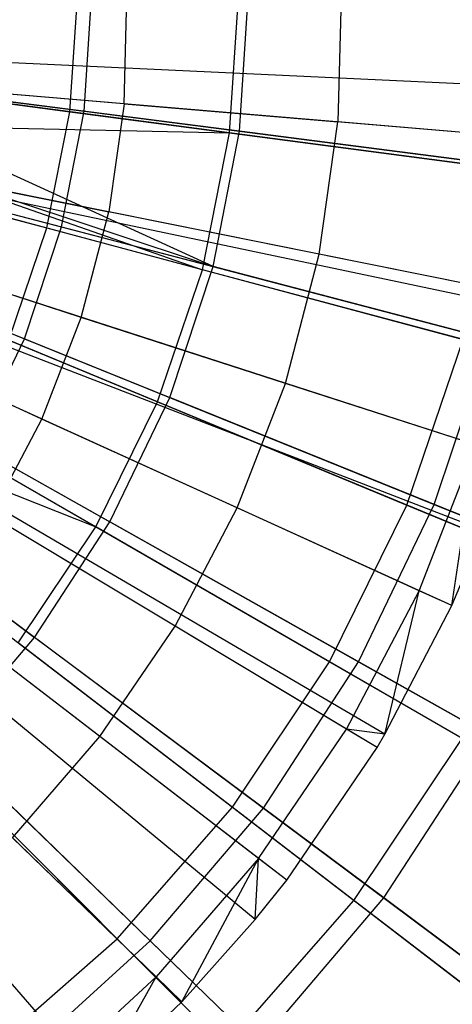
# Model space of a CAD drawing. Extents: x 0.2 to 40.1, y -6.7 to 6.7.
# Tile 182 of 256: x 11.171 to 11.443, y 2.951 to 3.572. Entities that reach past the tile are written whole.
import ezdxf

# ---------------------------------------------------------------- set-up
doc = ezdxf.new("R2010")
doc.units = 0
doc.header["$MEASUREMENT"] = 0
doc.layers.get('0').update_dxf_attribs({"color": 13, "linetype": 'CONTINUOUS'})

# ---------------------------------------------------------------- blocks, each defined once
blk = doc.blocks.new('SNOWBALL_XIV_PM3_STL')
at = {"color": 0}
for p, q in [((11.20251, 3.51384, 4.93766), (11.20739, 3.58833, 4.93766)), ((11.20251, 3.51384, 4.93766), (11.20739, 3.58833, 4.93766)), ((11.21148, 3.51422, 4.871), (11.21624, 3.58833, 4.871)), ((11.21148, 3.51422, 4.871), (11.21624, 3.58833, 4.871)), ((11.23662, 3.51885, 9.49142), (11.23846, 3.58756, 9.49142)), ((11.23662, 3.51885, 9.49142), (11.23846, 3.58756, 9.49142)), ((11.30314, 3.5006, 9.34542), (11.30889, 3.58833, 9.34542)), ((11.30314, 3.5006, 9.34542), (11.30889, 3.58833, 9.34542)), ((11.30941, 3.5016, 9.42376), (11.31498, 3.58833, 9.42376)), ((11.30941, 3.5016, 9.42376), (11.31498, 3.58833, 9.42376)), ((11.37369, 3.59165, 9.44195), (11.37143, 3.5075, 9.44195)), ((11.37369, 3.59165, 9.44195), (11.37143, 3.5075, 9.44195)), ((11.52159, 3.52805, 9.37739), (10.81566, 3.561, 9.59392)), ((11.52159, 3.52805, 9.37739), (10.81566, 3.561, 9.59392)), ((11.51943, 3.49504, 9.37739), (10.81523, 3.55433, 9.59392)), ((11.51943, 3.49504, 9.37739), (10.81523, 3.55433, 9.59392)), ((10.9227, 3.55068, 4.87007), (11.20251, 3.51384, 4.93766)), ((10.9227, 3.55068, 4.87007), (11.20251, 3.51384, 4.93766)), ((10.92632, 3.55099, 4.81693), (11.21148, 3.51422, 4.871)), ((10.92632, 3.55099, 4.81693), (11.21148, 3.51422, 4.871)), ((11.30314, 3.5006, 9.34542), (11.02671, 3.53699, 9.42593)), ((11.30314, 3.5006, 9.34542), (11.02671, 3.53699, 9.42593)), ((11.2928, 3.41629, 9.42376), (11.02685, 3.53803, 9.49024)), ((11.30941, 3.5016, 9.42376), (11.02685, 3.53803, 9.49024)), ((11.30941, 3.5016, 9.42376), (11.02685, 3.53803, 9.49024)), ((11.2928, 3.41629, 9.42376), (11.02685, 3.53803, 9.49024)), ((11.5035, 3.38665, 9.37739), (10.81201, 3.53241, 9.59392)), ((11.5035, 3.38665, 9.37739), (10.81201, 3.53241, 9.59392)), ((11.5052, 3.39491, 9.37739), (10.81235, 3.53408, 9.59392)), ((11.5052, 3.39491, 9.37739), (10.81235, 3.53408, 9.59392)), ((11.23662, 3.51885, 9.49142), (11.09904, 3.53043, 9.53325)), ((11.23662, 3.51885, 9.49142), (11.09904, 3.53043, 9.53325)), ((11.23662, 3.51885, 9.49142), (11.22695, 3.4508, 9.49142)), ((11.23662, 3.51885, 9.49142), (11.22695, 3.4508, 9.49142)), ((11.23662, 3.51885, 9.49142), (11.37143, 3.5075, 9.44195)), ((11.23662, 3.51885, 9.49142), (11.37143, 3.5075, 9.44195)), ((11.47966, 3.29704, 9.37739), (10.80718, 3.51429, 9.59392)), ((11.47966, 3.29704, 9.37739), (10.80718, 3.51429, 9.59392)), ((10.91534, 3.51368, 4.87007), (11.18795, 3.44063, 4.93766)), ((10.91534, 3.51368, 4.87007), (11.18795, 3.44063, 4.93766)), ((10.91917, 3.51426, 4.81693), (11.19728, 3.44133, 4.871)), ((10.91917, 3.51426, 4.81693), (11.19728, 3.44133, 4.871)), ((11.18795, 3.44063, 4.93766), (11.20251, 3.51384, 4.93766)), ((11.18795, 3.44063, 4.93766), (11.20251, 3.51384, 4.93766)), ((11.19728, 3.44133, 4.871), (11.21148, 3.51422, 4.871)), ((11.19728, 3.44133, 4.871), (11.21148, 3.51422, 4.871)), ((11.20251, 3.51384, 4.93766), (11.47178, 3.47839, 5.03993)), ((11.20251, 3.51384, 4.93766), (11.47178, 3.47839, 5.03993)), ((11.21148, 3.51422, 4.871), (11.48782, 3.47859, 4.9602)), ((11.21148, 3.51422, 4.871), (11.48782, 3.47859, 4.9602)), ((11.02148, 3.50655, 9.49024), (11.2928, 3.41629, 9.42376)), ((11.02148, 3.50655, 9.49024), (11.2928, 3.41629, 9.42376)), ((11.02148, 3.50655, 9.42593), (11.30314, 3.5006, 9.34542)), ((11.02148, 3.50655, 9.42593), (11.28599, 3.41436, 9.34542)), ((11.02148, 3.50655, 9.42593), (11.30314, 3.5006, 9.34542)), ((11.02148, 3.50655, 9.42593), (11.28599, 3.41436, 9.34542)), ((11.35959, 3.42415, 9.44195), (11.37143, 3.5075, 9.44195)), ((11.35959, 3.42415, 9.44195), (11.37143, 3.5075, 9.44195)), ((11.49703, 3.49693, 9.38787), (11.37143, 3.5075, 9.44195)), ((11.49703, 3.49693, 9.38787), (11.37143, 3.5075, 9.44195)), ((11.46297, 3.24997, 9.37739), (10.80381, 3.50477, 9.59392)), ((11.46297, 3.24997, 9.37739), (10.80381, 3.50477, 9.59392)), ((11.28599, 3.41436, 9.34542), (11.30314, 3.5006, 9.34542)), ((11.28599, 3.41436, 9.34542), (11.30314, 3.5006, 9.34542)), ((11.2928, 3.41629, 9.42376), (11.30941, 3.5016, 9.42376)), ((11.2928, 3.41629, 9.42376), (11.30941, 3.5016, 9.42376)), ((11.56745, 3.4658, 9.23076), (11.30314, 3.5006, 9.34542)), ((11.56745, 3.4658, 9.23076), (11.30314, 3.5006, 9.34542)), ((11.58166, 3.4665, 9.32256), (11.30941, 3.5016, 9.42376)), ((11.58166, 3.4665, 9.32256), (11.30941, 3.5016, 9.42376)), ((11.44312, 3.20273, 9.37739), (10.79979, 3.49521, 9.59392)), ((11.44312, 3.20273, 9.37739), (10.79979, 3.49521, 9.59392)), ((11.01721, 3.48856, 9.49024), (11.2928, 3.41629, 9.42376)), ((11.01721, 3.48856, 9.49024), (11.2928, 3.41629, 9.42376)), ((11.28599, 3.41436, 9.34542), (11.01667, 3.48652, 9.42593)), ((11.28599, 3.41436, 9.34542), (11.01667, 3.48652, 9.42593)), ((11.39607, 3.1132, 9.37739), (10.79028, 3.47711, 9.59392)), ((11.39607, 3.1132, 9.37739), (10.79028, 3.47711, 9.59392)), ((11.40104, 3.12157, 9.37739), (10.79128, 3.4788, 9.59392)), ((11.40104, 3.12157, 9.37739), (10.79128, 3.4788, 9.59392)), ((10.90738, 3.47875, 4.81693), (11.17389, 3.37086, 4.871)), ((10.90738, 3.47875, 4.81693), (11.17389, 3.37086, 4.871)), ((11.09159, 3.47799, 9.53325), (11.22695, 3.4508, 9.49142)), ((11.09159, 3.47799, 9.53325), (11.22695, 3.4508, 9.49142)), ((11.33913, 3.02961, 9.37739), (10.77876, 3.4602, 9.59392)), ((11.33913, 3.02961, 9.37739), (10.77876, 3.4602, 9.59392)), ((11.31931, 3.00476, 9.37739), (10.77476, 3.45518, 9.59392)), ((11.31931, 3.00476, 9.37739), (10.77476, 3.45518, 9.59392)), ((11.20959, 3.38429, 9.49142), (11.22695, 3.4508, 9.49142)), ((11.20959, 3.38429, 9.49142), (11.22695, 3.4508, 9.49142)), ((11.35959, 3.42415, 9.44195), (11.22695, 3.4508, 9.49142)), ((11.35959, 3.42415, 9.44195), (11.22695, 3.4508, 9.49142)), ((11.27302, 2.95306, 9.37739), (10.7654, 3.44472, 9.59392)), ((11.27302, 2.95306, 9.37739), (10.7654, 3.44472, 9.59392)), ((11.25772, 3.3311, 9.34542), (11.00013, 3.4378, 9.42593)), ((11.25772, 3.3311, 9.34542), (11.00013, 3.4378, 9.42593)), ((11.00133, 3.44072, 9.49024), (11.26541, 3.3338, 9.42376)), ((11.00133, 3.44072, 9.49024), (11.26541, 3.3338, 9.42376)), ((11.16395, 3.36994, 4.93766), (11.18795, 3.44063, 4.93766)), ((11.16395, 3.36994, 4.93766), (11.18795, 3.44063, 4.93766)), ((11.17389, 3.37086, 4.871), (11.19728, 3.44133, 4.871)), ((11.17389, 3.37086, 4.871), (11.19728, 3.44133, 4.871)), ((11.18795, 3.44063, 4.93766), (11.45029, 3.37034, 5.03993)), ((11.18795, 3.44063, 4.93766), (11.45029, 3.37034, 5.03993)), ((11.19728, 3.44133, 4.871), (11.4668, 3.37066, 4.9602)), ((11.19728, 3.44133, 4.871), (11.4668, 3.37066, 4.9602)), ((11.21991, 2.90258, 9.37739), (10.75466, 3.43452, 9.59392)), ((11.21991, 2.90258, 9.37739), (10.75466, 3.43452, 9.59392)), ((11.20959, 3.38429, 9.49142), (11.07821, 3.42673, 9.53325)), ((11.20959, 3.38429, 9.49142), (11.07821, 3.42673, 9.53325)), ((11.33833, 3.3427, 9.44195), (11.35959, 3.42415, 9.44195)), ((11.33833, 3.3427, 9.44195), (11.35959, 3.42415, 9.44195)), ((11.48316, 3.39933, 9.38787), (11.35959, 3.42415, 9.44195)), ((11.48316, 3.39933, 9.38787), (11.35959, 3.42415, 9.44195)), ((11.25772, 3.3311, 9.34542), (11.28599, 3.41436, 9.34542)), ((11.25772, 3.3311, 9.34542), (11.28599, 3.41436, 9.34542)), ((11.26541, 3.3338, 9.42376), (11.2928, 3.41629, 9.42376)), ((11.26541, 3.3338, 9.42376), (11.2928, 3.41629, 9.42376)), ((11.5435, 3.34536, 9.23076), (11.28599, 3.41436, 9.34542)), ((11.5435, 3.34536, 9.23076), (11.28599, 3.41436, 9.34542)), ((11.55832, 3.34666, 9.32256), (11.2928, 3.41629, 9.42376)), ((11.55832, 3.34666, 9.32256), (11.2928, 3.41629, 9.42376)), ((10.97946, 3.39531, 9.49024), (11.2277, 3.2555, 9.42376)), ((10.97946, 3.39531, 9.49024), (11.2277, 3.2555, 9.42376)), ((11.21884, 3.25225, 9.34542), (10.97738, 3.39165, 9.42593)), ((11.21884, 3.25225, 9.34542), (10.97738, 3.39165, 9.42593)), ((11.18476, 3.32019, 9.49142), (11.20959, 3.38429, 9.49142)), ((11.18476, 3.32019, 9.49142), (11.20959, 3.38429, 9.49142)), ((11.33833, 3.3427, 9.44195), (11.20959, 3.38429, 9.49142)), ((11.33833, 3.3427, 9.44195), (11.20959, 3.38429, 9.49142)), ((11.18476, 3.32019, 9.49142), (11.05908, 3.37733, 9.53325)), ((11.18476, 3.32019, 9.49142), (11.05908, 3.37733, 9.53325)), ((11.14167, 3.30395, 4.871), (11.17389, 3.37086, 4.871)), ((11.14167, 3.30395, 4.871), (11.17389, 3.37086, 4.871)), ((11.16395, 3.36994, 4.93766), (11.41487, 3.26601, 5.03993)), ((11.16395, 3.36994, 4.93766), (11.41487, 3.26601, 5.03993)), ((11.17389, 3.37086, 4.871), (11.43215, 3.2663, 4.9602)), ((11.17389, 3.37086, 4.871), (11.43215, 3.2663, 4.9602)), ((11.41487, 3.26601, 5.03993), (11.45029, 3.37034, 5.03993)), ((11.41487, 3.26601, 5.03993), (11.45029, 3.37034, 5.03993)), ((11.43215, 3.2663, 4.9602), (11.4668, 3.37066, 4.9602)), ((11.43215, 3.2663, 4.9602), (11.4668, 3.37066, 4.9602)), ((10.95495, 3.35712, 9.42593), (11.21884, 3.25225, 9.34542)), ((10.95495, 3.35712, 9.42593), (11.21884, 3.25225, 9.34542)), ((10.95196, 3.35306, 9.49024), (11.18029, 3.18266, 9.42376)), ((10.95196, 3.35306, 9.49024), (11.18029, 3.18266, 9.42376)), ((11.30792, 3.2642, 9.44195), (11.33833, 3.3427, 9.44195)), ((11.30792, 3.2642, 9.44195), (11.33833, 3.3427, 9.44195)), ((11.45827, 3.30395, 9.38787), (11.33833, 3.3427, 9.44195)), ((11.45827, 3.30395, 9.38787), (11.33833, 3.3427, 9.44195)), ((11.2277, 3.2555, 9.42376), (11.26541, 3.3338, 9.42376)), ((11.2277, 3.2555, 9.42376), (11.26541, 3.3338, 9.42376)), ((11.51985, 3.23079, 9.32256), (11.26541, 3.3338, 9.42376)), ((11.51985, 3.23079, 9.32256), (11.26541, 3.3338, 9.42376)), ((11.21884, 3.25225, 9.34542), (11.25772, 3.3311, 9.34542)), ((11.21884, 3.25225, 9.34542), (11.25772, 3.3311, 9.34542)), ((11.50403, 3.22908, 9.23076), (11.25772, 3.3311, 9.34542)), ((11.50403, 3.22908, 9.23076), (11.25772, 3.3311, 9.34542)), ((11.15278, 3.25935, 9.49142), (11.18476, 3.32019, 9.49142)), ((11.15278, 3.25935, 9.49142), (11.18476, 3.32019, 9.49142)), ((11.30792, 3.2642, 9.44195), (11.18476, 3.32019, 9.49142)), ((11.30792, 3.2642, 9.44195), (11.18476, 3.32019, 9.49142)), ((11.13094, 3.303, 4.93766), (11.36614, 3.1672, 5.03993)), ((11.13094, 3.303, 4.93766), (11.36614, 3.1672, 5.03993)), ((11.14167, 3.30395, 4.871), (11.38444, 3.16723, 4.9602)), ((11.14167, 3.30395, 4.871), (11.38444, 3.16723, 4.9602)), ((11.42266, 3.21204, 9.38787), (11.45827, 3.30395, 9.38787)), ((11.42266, 3.21204, 9.38787), (11.45827, 3.30395, 9.38787)), ((11.44312, 3.20273, 9.37739), (11.45827, 3.30395, 9.38787)), ((11.44312, 3.20273, 9.37739), (11.45827, 3.30395, 9.38787)), ((11.26876, 3.18968, 9.44195), (11.30792, 3.2642, 9.44195)), ((11.26876, 3.18968, 9.44195), (11.30792, 3.2642, 9.44195)), ((11.42266, 3.21204, 9.38787), (11.30792, 3.2642, 9.44195)), ((11.42266, 3.21204, 9.38787), (11.30792, 3.2642, 9.44195)), ((11.36614, 3.1672, 5.03993), (11.41487, 3.26601, 5.03993)), ((11.36614, 3.1672, 5.03993), (11.41487, 3.26601, 5.03993)), ((11.38444, 3.16723, 4.9602), (11.43215, 3.2663, 4.9602)), ((11.38444, 3.16723, 4.9602), (11.43215, 3.2663, 4.9602)), ((11.41487, 3.26601, 5.03993), (11.65205, 3.16777, 5.17526)), ((11.41487, 3.26601, 5.03993), (11.65205, 3.16777, 5.17526)), ((11.43215, 3.2663, 4.9602), (11.67822, 3.16668, 5.08316)), ((11.43215, 3.2663, 4.9602), (11.67822, 3.16668, 5.08316)), ((11.26876, 3.18968, 9.44195), (11.15278, 3.25935, 9.49142)), ((11.26876, 3.18968, 9.44195), (11.15278, 3.25935, 9.49142)), ((11.16999, 3.17914, 9.34542), (11.21884, 3.25225, 9.34542)), ((11.16999, 3.17914, 9.34542), (11.21884, 3.25225, 9.34542)), ((11.18029, 3.18266, 9.42376), (11.2277, 3.2555, 9.42376)), ((11.18029, 3.18266, 9.42376), (11.2277, 3.2555, 9.42376)), ((11.44971, 3.11895, 9.23076), (11.21884, 3.25225, 9.34542)), ((11.44971, 3.11895, 9.23076), (11.21884, 3.25225, 9.34542)), ((11.46688, 3.1208, 9.32256), (11.2277, 3.2555, 9.42376)), ((11.46688, 3.1208, 9.32256), (11.2277, 3.2555, 9.42376)), ((11.44312, 3.20273, 9.37739), (11.46297, 3.24997, 9.37739)), ((11.44312, 3.20273, 9.37739), (11.46297, 3.24997, 9.37739)), ((11.08947, 3.24093, 4.93766), (11.30494, 3.07559, 5.03993)), ((11.08947, 3.24093, 4.93766), (11.30494, 3.07559, 5.03993)), ((11.10115, 3.24172, 4.871), (11.32445, 3.07507, 4.9602)), ((11.10115, 3.24172, 4.871), (11.32445, 3.07507, 4.9602)), ((11.3768, 3.12477, 9.38787), (11.42266, 3.21204, 9.38787)), ((11.3768, 3.12477, 9.38787), (11.42266, 3.21204, 9.38787)), ((11.40104, 3.12157, 9.37739), (11.42266, 3.21204, 9.38787)), ((11.40104, 3.12157, 9.37739), (11.42266, 3.21204, 9.38787)), ((11.44312, 3.20273, 9.37739), (11.42266, 3.21204, 9.38787)), ((11.44312, 3.20273, 9.37739), (11.42266, 3.21204, 9.38787)), ((11.22136, 3.12011, 9.44195), (11.11408, 3.20254, 9.49142)), ((11.22136, 3.12011, 9.44195), (11.11408, 3.20254, 9.49142)), ((11.40104, 3.12157, 9.37739), (11.44312, 3.20273, 9.37739)), ((11.40104, 3.12157, 9.37739), (11.44312, 3.20273, 9.37739)), ((11.22136, 3.12011, 9.44195), (11.26876, 3.18968, 9.44195)), ((11.22136, 3.12011, 9.44195), (11.26876, 3.18968, 9.44195)), ((11.3768, 3.12477, 9.38787), (11.26876, 3.18968, 9.44195)), ((11.3768, 3.12477, 9.38787), (11.26876, 3.18968, 9.44195)), ((11.04025, 3.18481, 4.93766), (11.23229, 2.99276, 5.03993)), ((11.04025, 3.18481, 4.93766), (11.23229, 2.99276, 5.03993)), ((11.05302, 3.18517, 4.871), (11.25317, 2.99134, 4.9602)), ((11.05302, 3.18517, 4.871), (11.25317, 2.99134, 4.9602)), ((11.12395, 3.11648, 9.42376), (11.18029, 3.18266, 9.42376)), ((11.12395, 3.11648, 9.42376), (11.18029, 3.18266, 9.42376)), ((11.38149, 3.01685, 9.23076), (11.16999, 3.17914, 9.34542)), ((11.38149, 3.01685, 9.23076), (11.16999, 3.17914, 9.34542)), ((11.40028, 3.01848, 9.32256), (11.18029, 3.18266, 9.42376)), ((11.40028, 3.01848, 9.32256), (11.18029, 3.18266, 9.42376)), ((11.30494, 3.07559, 5.03993), (11.36614, 3.1672, 5.03993)), ((11.30494, 3.07559, 5.03993), (11.36614, 3.1672, 5.03993)), ((11.32445, 3.07507, 4.9602), (11.38444, 3.16723, 4.9602)), ((11.32445, 3.07507, 4.9602), (11.38444, 3.16723, 4.9602)), ((11.36614, 3.1672, 5.03993), (11.58847, 3.03884, 5.17526)), ((11.36614, 3.1672, 5.03993), (11.58847, 3.03884, 5.17526)), ((11.38444, 3.16723, 4.9602), (11.61574, 3.03696, 5.08316)), ((11.38444, 3.16723, 4.9602), (11.61574, 3.03696, 5.08316)), ((11.3213, 3.04331, 9.38787), (11.3768, 3.12477, 9.38787)), ((11.3213, 3.04331, 9.38787), (11.3768, 3.12477, 9.38787)), ((11.39607, 3.1132, 9.37739), (11.3768, 3.12477, 9.38787)), ((11.39607, 3.1132, 9.37739), (11.3768, 3.12477, 9.38787)), ((11.40104, 3.12157, 9.37739), (11.3768, 3.12477, 9.38787)), ((11.40104, 3.12157, 9.37739), (11.3768, 3.12477, 9.38787)), ((11.39607, 3.1132, 9.37739), (11.40104, 3.12157, 9.37739)), ((11.39607, 3.1132, 9.37739), (11.40104, 3.12157, 9.37739)), ((11.32113, 2.92552, 9.32256), (11.12395, 3.11648, 9.42376)), ((11.32113, 2.92552, 9.32256), (11.12395, 3.11648, 9.42376)), ((11.16634, 3.05639, 9.44195), (11.22136, 3.12011, 9.44195)), ((11.16634, 3.05639, 9.44195), (11.22136, 3.12011, 9.44195)), ((11.3213, 3.04331, 9.38787), (11.22136, 3.12011, 9.44195)), ((11.3213, 3.04331, 9.38787), (11.22136, 3.12011, 9.44195)), ((11.38149, 3.01685, 9.23076), (11.44971, 3.11895, 9.23076)), ((11.38149, 3.01685, 9.23076), (11.44971, 3.11895, 9.23076)), ((11.40028, 3.01848, 9.32256), (11.46688, 3.1208, 9.32256)), ((11.40028, 3.01848, 9.32256), (11.46688, 3.1208, 9.32256)), ((11.30053, 2.92453, 9.23076), (11.11202, 3.11304, 9.34542)), ((11.30053, 2.92453, 9.23076), (11.11202, 3.11304, 9.34542)), ((11.33913, 3.02961, 9.37739), (11.39607, 3.1132, 9.37739)), ((11.33913, 3.02961, 9.37739), (11.39607, 3.1132, 9.37739)), ((11.23229, 2.99276, 5.03993), (11.30494, 3.07559, 5.03993)), ((11.23229, 2.99276, 5.03993), (11.30494, 3.07559, 5.03993)), ((11.25317, 2.99134, 4.9602), (11.32445, 3.07507, 4.9602)), ((11.25317, 2.99134, 4.9602), (11.32445, 3.07507, 4.9602)), ((11.30494, 3.07559, 5.03993), (11.5086, 2.91931, 5.17526)), ((11.30494, 3.07559, 5.03993), (11.5086, 2.91931, 5.17526)), ((11.32445, 3.07507, 4.9602), (11.5372, 2.91629, 5.08316)), ((11.32445, 3.07507, 4.9602), (11.5372, 2.91629, 5.08316)), ((11.16634, 3.05639, 9.44195), (11.25687, 2.9687, 9.38787)), ((11.16634, 3.05639, 9.44195), (11.25687, 2.9687, 9.38787)), ((11.3213, 3.04331, 9.38787), (11.25687, 2.9687, 9.38787)), ((11.3213, 3.04331, 9.38787), (11.25687, 2.9687, 9.38787)), ((11.27302, 2.95306, 9.37739), (11.3213, 3.04331, 9.38787)), ((11.27302, 2.95306, 9.37739), (11.3213, 3.04331, 9.38787)), ((11.31931, 3.00476, 9.37739), (11.3213, 3.04331, 9.38787)), ((11.31931, 3.00476, 9.37739), (11.3213, 3.04331, 9.38787)), ((11.33913, 3.02961, 9.37739), (11.3213, 3.04331, 9.38787)), ((11.33913, 3.02961, 9.37739), (11.3213, 3.04331, 9.38787)), ((11.31931, 3.00476, 9.37739), (11.33913, 3.02961, 9.37739)), ((11.31931, 3.00476, 9.37739), (11.33913, 3.02961, 9.37739)), ((11.30053, 2.92453, 9.23076), (11.38149, 3.01685, 9.23076)), ((11.30053, 2.92453, 9.23076), (11.38149, 3.01685, 9.23076)), ((11.32113, 2.92552, 9.32256), (11.40028, 3.01848, 9.32256)), ((11.32113, 2.92552, 9.32256), (11.40028, 3.01848, 9.32256)), ((11.58001, 2.86453, 9.08376), (11.38149, 3.01685, 9.23076)), ((11.58001, 2.86453, 9.08376), (11.38149, 3.01685, 9.23076)), ((11.60855, 2.86304, 9.18821), (11.40028, 3.01848, 9.32256)), ((11.60855, 2.86304, 9.18821), (11.40028, 3.01848, 9.32256)), ((11.27302, 2.95306, 9.37739), (11.31931, 3.00476, 9.37739)), ((11.27302, 2.95306, 9.37739), (11.31931, 3.00476, 9.37739)), ((11.14946, 2.92012, 5.03993), (11.23229, 2.99276, 5.03993)), ((11.14946, 2.92012, 5.03993), (11.23229, 2.99276, 5.03993)), ((11.17177, 2.91741, 4.9602), (11.25317, 2.99134, 4.9602)), ((11.17177, 2.91741, 4.9602), (11.25317, 2.99134, 4.9602)), ((11.23229, 2.99276, 5.03993), (11.41382, 2.81123, 5.17526)), ((11.23229, 2.99276, 5.03993), (11.41382, 2.81123, 5.17526)), ((11.25317, 2.99134, 4.9602), (11.44387, 2.80666, 5.08316)), ((11.25317, 2.99134, 4.9602), (11.44387, 2.80666, 5.08316)), ((11.18436, 2.90193, 9.38787), (11.25687, 2.9687, 9.38787)), ((11.18436, 2.90193, 9.38787), (11.25687, 2.9687, 9.38787)), ((11.21991, 2.90258, 9.37739), (11.25687, 2.9687, 9.38787)), ((11.21991, 2.90258, 9.37739), (11.25687, 2.9687, 9.38787)), ((11.27302, 2.95306, 9.37739), (11.25687, 2.9687, 9.38787)), ((11.27302, 2.95306, 9.37739), (11.25687, 2.9687, 9.38787)), ((11.21991, 2.90258, 9.37739), (11.27302, 2.95306, 9.37739)), ((11.21991, 2.90258, 9.37739), (11.27302, 2.95306, 9.37739))]:
    blk.add_line(p, q, dxfattribs=at)
blk = doc.blocks.new('GRUPUJ_1')
at = {"color": 0}
blk.add_blockref('SNOWBALL_XIV_PM3_STL', (-0.20617, 6.65964, -0.51186), dxfattribs=at)

msp = doc.modelspace()

# ---------------------------------------------------------------- block references
at = {"color": 0}
msp.add_blockref('GRUPUJ_1', (0.20617, -6.65964, 0.51186), dxfattribs=at)

doc.saveas('drawing.dxf')
